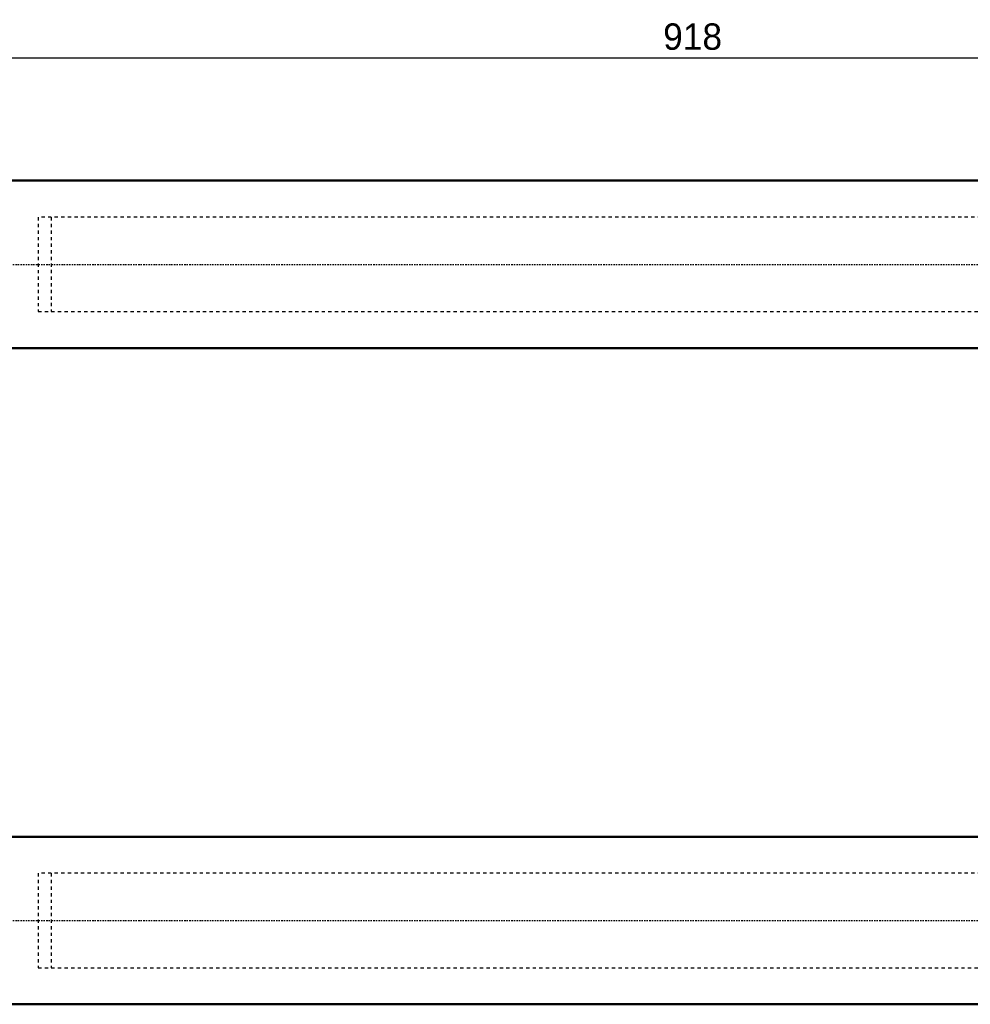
# Model space of a CAD drawing. Header units: millimetres. Extents: x -2 to 1116, y 0 to 312.
# Tile 3 of 13: x 269 to 557, y 13 to 312. Entities that reach past the tile are written whole.
import ezdxf

# ---------------------------------------------------------------- set-up
doc = ezdxf.new("R2010")
doc.units = ezdxf.units.MM
doc.linetypes.add('Center', pattern=[1.5, 0.45, -0.5, 0.05, -0.5])
doc.linetypes.add('Dashed', pattern=[2, 1, -1])
for name, color, linetype, lineweight in [('am_0', 7, 'Continuous', 50), ('am_3', 6, 'Dashed', 25), ('am_6', 2, 'Continuous', 35), ('am_7', 7, 'Center', 25), ('am_8', 3, 'Continuous', 25)]:
    doc.layers.add(name, color=color, linetype=linetype, lineweight=lineweight)
doc.dimstyles.new('ISO-25', dxfattribs={"dimtxt": 2.5, "dimasz": 2.5, "dimexe": 1.25, "dimexo": 0.625, "dimtad": 1, "dimtxsty": 'Standard', "dimcen": 2.5, "dimadec": 0, "dimazin": 0, "dimtfac": 1, "dimtmove": 0, "dimatfit": 3, "dimfxl": 1, "dimarcsym": 0})

# ---------------------------------------------------------------- blocks, each defined once
blk = doc.blocks.new('1_ID1012G5A406100000L5000T_0_in_ID10K_12_G4A_40_610_0000L50_0__1000')
at = {"layer": 'am_3'}
for p, q in [((274.5, 52.9), (274.5, 24.3)), ((908.5, 52.9), (274.5, 52.9)), ((274.5, 24.3), (908.5, 24.3))]:
    blk.add_line(p, q, dxfattribs=at)
at = {"layer": 'am_6'}
for tag, p, flags in [('NB', (948.5, 54.33), 8), ('NN', (948.5, 53.83), 8), ('NT', (948.5, 53.33), 8), ('CATALOG', (948.5, 51.83), 8), ('NBSYN', (948.5, 52.83), 8), ('LINA', (948.5, 52.33), 8), ('MODEL', (948.5, 51.33), 8), ('IV', (948.5, 50.83), 8), ('MAST', (948.5, 50.33), 8), ('STROKE', (948.5, 49.33), 8), ('GR', (948.5, 49.83), 8), ('POS', (948.5, 48.83), 8), ('FC', (948.5, 48.33), 8), ('RC', (948.5, 47.83), 8), ('POORC', (948.5, 47.33), 8), ('TEXT', (948.5, 44.33), 8), ('OPTION', (948.5, 45.33), 8), ('CL', (948.5, 44.83), 8), ('PF', (948.5, 46.83), 8), ('LS', (948.5, 46.33), 8), ('IL', (948.5, 45.83), 8), ('PSOL_0', (948.5, 43.33), 9), ('PSOL_1', (948.5, 42.83), 9), ('PSOL_2', (948.5, 42.33), 9), ('PSOL_3', (948.5, 41.83), 9)]:
    blk.add_attdef(tag, p, '', height=0.5, dxfattribs=dict(at, flags=flags))
blk = doc.blocks.new('2_ID1012G5A406100000L5000T_0_in_ID10K_12_G4A_40_610_0000L50_0__1000')
at = {"layer": 'am_0'}
for p, q in [((908, 64), (162.45, 64)), ((162.45, 13.2), (908, 13.2))]:
    blk.add_line(p, q, dxfattribs=at)
at = {"layer": 'am_3'}
for p, q in [((278.5, 52.91), (278.5, 24.29)), ((908.5, 52.91), (278.5, 52.91)), ((278.5, 24.29), (908.5, 24.29))]:
    blk.add_line(p, q, dxfattribs=at)
at = {"layer": 'am_7'}
blk.add_line((118.85, 38.6), (955.95, 38.6), dxfattribs=at)
at = {"layer": 'am_6'}
for tag, p, flags in [('NB', (960.95, 77.2), 8), ('CATALOG', (960.95, 74.7), 8), ('NN', (960.95, 76.7), 8), ('NT', (960.95, 76.2), 8), ('NBSYN', (960.95, 75.7), 8), ('LINA', (960.95, 75.2), 8), ('MODEL', (960.95, 74.2), 8), ('STROKE', (960.95, 72.2), 8), ('GR', (960.95, 72.7), 8), ('IV', (960.95, 73.7), 8), ('MAST', (960.95, 73.2), 8), ('POS', (960.95, 71.7), 8), ('FC', (960.95, 71.2), 8), ('OPTION', (960.95, 68.2), 8), ('RC', (960.95, 70.7), 8), ('POORC', (960.95, 70.2), 8), ('PF', (960.95, 69.7), 8), ('LS', (960.95, 69.2), 8), ('IL', (960.95, 68.7), 8), ('TEXT', (960.95, 67.2), 8), ('CL', (960.95, 67.7), 8), ('PSOL_0', (960.95, 66.2), 9), ('PSOL_1', (960.95, 65.7), 9), ('PSOL_2', (960.95, 65.2), 9), ('PSOL_3', (960.95, 64.7), 9), ('PSOL_4', (960.95, 64.2), 9)]:
    blk.add_attdef(tag, p, '', height=0.5, dxfattribs=dict(at, flags=flags))
blk = doc.blocks.new('3_ID1012G5A406100000L5000T_0_in_ID10K_12_G4A_40_610_0000L50_0__1000')
at = {"layer": 'am_3'}
for p, q in [((908.5, 251.77), (274.5, 251.77)), ((274.5, 251.77), (274.5, 223.17)), ((274.5, 223.17), (908.5, 223.17))]:
    blk.add_line(p, q, dxfattribs=at)
at = {"layer": 'am_6'}
for tag, p, flags in [('NB', (948.5, 251.77), 8), ('NN', (948.5, 251.27), 8), ('NT', (948.5, 250.77), 8), ('NBSYN', (948.5, 250.27), 8), ('CATALOG', (948.5, 249.27), 8), ('GR', (948.5, 247.27), 8), ('LINA', (948.5, 249.77), 8), ('MODEL', (948.5, 248.77), 8), ('IV', (948.5, 248.27), 8), ('MAST', (948.5, 247.77), 8), ('STROKE', (948.5, 246.77), 8), ('POS', (948.5, 246.27), 8), ('FC', (948.5, 245.77), 8), ('RC', (948.5, 245.27), 8), ('POORC', (948.5, 244.77), 8), ('PF', (948.5, 244.27), 8), ('TEXT', (948.5, 241.77), 8), ('OPTION', (948.5, 242.77), 8), ('CL', (948.5, 242.27), 8), ('LS', (948.5, 243.77), 8), ('IL', (948.5, 243.27), 8), ('PSOL_0', (948.5, 240.77), 9), ('PSOL_1', (948.5, 240.27), 9), ('PSOL_2', (948.5, 239.77), 9), ('PSOL_3', (948.5, 239.27), 9)]:
    blk.add_attdef(tag, p, '', height=0.5, dxfattribs=dict(at, flags=flags))
blk = doc.blocks.new('4_ID1012G5A406100000L5000T_0_in_ID10K_12_G4A_40_610_0000L50_0__1000')
at = {"layer": 'am_0'}
for p, q in [((908, 262.87), (162.45, 262.87)), ((162.45, 212.07), (908, 212.07))]:
    blk.add_line(p, q, dxfattribs=at)
at = {"layer": 'am_3'}
for p, q in [((908.5, 251.78), (278.5, 251.78)), ((278.5, 251.78), (278.5, 223.16)), ((278.5, 223.16), (908.5, 223.16))]:
    blk.add_line(p, q, dxfattribs=at)
at = {"layer": 'am_7'}
blk.add_line((118.85, 237.47), (955.95, 237.47), dxfattribs=at)
at = {"layer": 'am_6'}
for tag, p, flags in [('NB', (960.95, 276.07), 8), ('NN', (960.95, 275.57), 8), ('NT', (960.95, 275.07), 8), ('NBSYN', (960.95, 274.57), 8), ('CATALOG', (960.95, 273.57), 8), ('GR', (960.95, 271.57), 8), ('LINA', (960.95, 274.07), 8), ('MODEL', (960.95, 273.07), 8), ('IV', (960.95, 272.57), 8), ('MAST', (960.95, 272.07), 8), ('STROKE', (960.95, 271.07), 8), ('POS', (960.95, 270.57), 8), ('FC', (960.95, 270.07), 8), ('RC', (960.95, 269.57), 8), ('POORC', (960.95, 269.07), 8), ('PF', (960.95, 268.57), 8), ('TEXT', (960.95, 266.07), 8), ('OPTION', (960.95, 267.07), 8), ('CL', (960.95, 266.57), 8), ('LS', (960.95, 268.07), 8), ('IL', (960.95, 267.57), 8), ('PSOL_0', (960.95, 265.07), 9), ('PSOL_1', (960.95, 264.57), 9), ('PSOL_2', (960.95, 264.07), 9), ('PSOL_3', (960.95, 263.57), 9), ('PSOL_4', (960.95, 263.07), 9)]:
    blk.add_attdef(tag, p, '', height=0.5, dxfattribs=dict(at, flags=flags))
blk = doc.blocks.new('*D11')
at = {"layer": 'am_8', "color": 0, "lineweight": -2}
for p, q in [((14, 237.47), (14, 300.07)), ((19.33, 300.07), (926.67, 300.07)), ((932, 237.47), (932, 300.07))]:
    blk.add_line(p, q, dxfattribs=at)
at = {"layer": 'am_8', "color": 0}
for points in [[(19.33, 300.96), (19.33, 299.18), (14, 300.07)], [(926.67, 299.18), (926.67, 300.96), (932, 300.07)]]:
    blk.add_solid(points, dxfattribs=at)
at = {"layer": 'Defpoints', "color": 0}
for p in [(932, 296.07), (14, 237.47), (932, 237.47)]:
    blk.add_point(p, dxfattribs=at)
at = {"layer": 'am_8', "color": 0, "insert": (473, 306.47), "char_height": 8, "attachment_point": 5}
blk.add_mtext('918', dxfattribs=at)

msp = doc.modelspace()

# ---------------------------------------------------------------- block references
for name in ['4_ID1012G5A406100000L5000T_0_in_ID10K_12_G4A_40_610_0000L50_0__1000', '3_ID1012G5A406100000L5000T_0_in_ID10K_12_G4A_40_610_0000L50_0__1000', '2_ID1012G5A406100000L5000T_0_in_ID10K_12_G4A_40_610_0000L50_0__1000', '1_ID1012G5A406100000L5000T_0_in_ID10K_12_G4A_40_610_0000L50_0__1000']:
    msp.add_blockref(name, (0, 0))

# ---------------------------------------------------------------- dimensions: what is measured, and where the dimension line sits
at = {"layer": 'am_8'}
dim = msp.add_linear_dim(base=(932, 300.07), p1=(14, 237.47), p2=(932, 237.47), text='918', dimstyle='ISO-25', override={"dimtxt": 8, "dimasz": 5.333333, "dimexe": 0, "dimexo": 0, "dimgap": 2.4}, dxfattribs=at)
dim.commit()
dim.dimension.update_dxf_attribs({"geometry": '*D11', "text_midpoint": (473, 300.07), "dimtype": 160})

doc.saveas('drawing.dxf')
